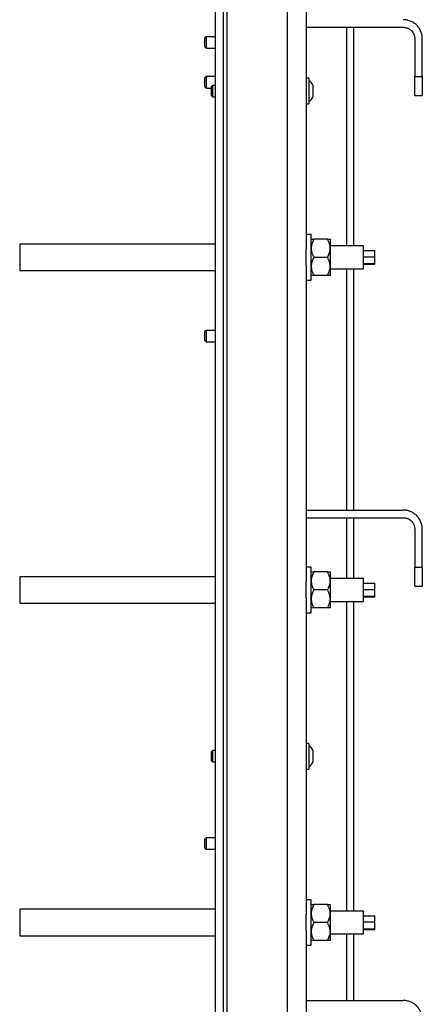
# Model space of a CAD drawing. Header units: millimetres. Extents: x -3787 to 418, y -511 to 3927.
# Tile 29 of 87: x -598 to -386, y 339 to 858. Entities that reach past the tile are written whole.
import ezdxf

# ---------------------------------------------------------------- set-up
doc = ezdxf.new("R2010")
doc.units = ezdxf.units.MM

msp = doc.modelspace()

# ---------------------------------------------------------------- linework, layer by layer
at = {"color": 7, "linetype": 'Continuous', "lineweight": 25}
for p, q in [((-488.89, 1742.81), (-488.89, 14.81)), ((-456.89, 7.81), (-456.89, 1745.81)), ((-494.89, 924.81), (-494.89, -30.19)), ((-490.69, 924.81), (-490.69, -30.19)), ((-446.89, 739.24), (-446.89, 901.18)), ((-446.89, 853.81), (-395.89, 853.81)), ((-421.89, 738.61), (-421.89, 853.81)), ((-499.78, 848.81), (-500.39, 848.19)), ((-494.89, 848.81), (-499.78, 848.81)), ((-499.78, 848.81), (-499.78, 842.81)), ((-389.89, 847.81), (-389.89, 827.81)), ((-385.89, 827.81), (-385.89, 847.81)), ((-500.39, 843.43), (-499.78, 842.81)), ((-499.78, 842.81), (-494.89, 842.81)), ((-499.78, 827.81), (-500.39, 827.19)), ((-494.89, 827.81), (-499.78, 827.81)), ((-499.78, 827.81), (-499.78, 821.81)), ((-445.69, 827.01), (-446.89, 827.01)), ((-389.89, 827.81), (-385.89, 827.81)), ((-500.39, 822.43), (-499.78, 821.81)), ((-499.78, 821.81), (-496.89, 821.81)), ((-496.28, 823.21), (-496.89, 822.59)), ((-494.89, 823.21), (-496.28, 823.21)), ((-496.28, 823.21), (-496.28, 817.21)), ((-496.89, 817.83), (-496.28, 817.21)), ((-496.28, 817.21), (-494.89, 817.21)), ((-389.89, 817.81), (-385.89, 817.81)), ((-446.89, 813.41), (-445.69, 813.41)), ((-444.39, 744.61), (-446.89, 744.61)), ((-435.86, 742.11), (-442.92, 742.11)), ((-494.89, 739.61), (-597.89, 739.61)), ((-597.89, 739.61), (-597.89, 725.61)), ((-416.89, 738.61), (-434.39, 738.61)), ((-435.86, 732.61), (-442.92, 732.61)), ((-416.89, 736.22), (-410.89, 736.22)), ((-416.89, 732.91), (-410.89, 732.91)), ((-410.89, 732.91), (-410.89, 736.22)), ((-410.89, 729.31), (-410.89, 732.91)), ((-434.39, 726.61), (-416.89, 726.61)), ((-421.89, 599.48), (-421.89, 726.61)), ((-416.89, 729.31), (-410.89, 729.31)), ((-416.89, 729), (-410.89, 729)), ((-416.89, 726.72), (-416.89, 726.73)), ((-410.89, 729), (-410.89, 729.31)), ((-597.89, 725.61), (-494.89, 725.61)), ((-446.89, 564.04), (-446.89, 725.98)), ((-435.86, 723.11), (-442.92, 723.11)), ((-446.89, 720.61), (-444.39, 720.61)), ((-499.78, 694.14), (-500.39, 693.52)), ((-494.89, 694.14), (-499.78, 694.14)), ((-499.78, 694.14), (-499.78, 688.14)), ((-500.39, 688.76), (-499.78, 688.14)), ((-499.78, 688.14), (-494.89, 688.14)), ((-446.89, 599.48), (-395.89, 599.48)), ((-446.89, 595.48), (-395.89, 595.48)), ((-421.89, 563.41), (-421.89, 595.48)), ((-389.89, 589.48), (-389.89, 569.48)), ((-385.89, 569.48), (-385.89, 589.48)), ((-444.39, 569.41), (-446.89, 569.41)), ((-435.86, 566.91), (-442.92, 566.91)), ((-389.89, 569.48), (-385.89, 569.48)), ((-494.89, 564.41), (-597.89, 564.41)), ((-597.89, 564.41), (-597.89, 550.41)), ((-416.89, 563.41), (-434.39, 563.41)), ((-416.89, 561.02), (-410.89, 561.02)), ((-410.89, 557.71), (-410.89, 561.02)), ((-435.86, 557.41), (-442.92, 557.41)), ((-416.89, 557.71), (-410.89, 557.71)), ((-410.89, 554.11), (-410.89, 557.71)), ((-389.89, 559.48), (-385.89, 559.48)), ((-597.89, 550.41), (-494.89, 550.41)), ((-446.89, 388.84), (-446.89, 550.78)), ((-434.39, 551.41), (-416.89, 551.41)), ((-421.89, 388.21), (-421.89, 551.41)), ((-416.89, 554.11), (-410.89, 554.11)), ((-416.89, 553.8), (-410.89, 553.8)), ((-416.89, 551.52), (-416.89, 551.53)), ((-410.89, 553.8), (-410.89, 554.11)), ((-446.89, 545.41), (-444.39, 545.41)), ((-435.86, 547.91), (-442.92, 547.91)), ((-496.28, 472.81), (-496.89, 472.19)), ((-494.89, 472.81), (-496.28, 472.81)), ((-496.28, 472.81), (-496.28, 466.81)), ((-445.69, 476.61), (-446.89, 476.61)), ((-496.89, 467.43), (-496.28, 466.81)), ((-496.28, 466.81), (-494.89, 466.81)), ((-446.89, 463.01), (-445.69, 463.01)), ((-499.78, 426.81), (-500.39, 426.19)), ((-494.89, 426.81), (-499.78, 426.81)), ((-499.78, 426.81), (-499.78, 420.81)), ((-500.39, 421.43), (-499.78, 420.81)), ((-499.78, 420.81), (-494.89, 420.81)), ((-444.39, 394.21), (-446.89, 394.21)), ((-494.89, 389.21), (-597.89, 389.21)), ((-597.89, 389.21), (-597.89, 375.21)), ((-435.86, 391.71), (-442.92, 391.71)), ((-416.89, 388.21), (-434.39, 388.21)), ((-416.89, 385.82), (-410.89, 385.82)), ((-410.89, 382.51), (-410.89, 385.82)), ((-435.86, 382.21), (-442.92, 382.21)), ((-416.89, 382.51), (-410.89, 382.51)), ((-416.89, 378.91), (-410.89, 378.91)), ((-410.89, 378.91), (-410.89, 382.51)), ((-410.89, 378.6), (-410.89, 378.91)), ((-597.89, 375.21), (-494.89, 375.21)), ((-446.89, 213.64), (-446.89, 375.58)), ((-434.39, 376.21), (-416.89, 376.21)), ((-421.89, 341.14), (-421.89, 376.21)), ((-416.89, 378.6), (-410.89, 378.6)), ((-416.89, 376.32), (-416.89, 376.33)), ((-446.89, 370.21), (-444.39, 370.21)), ((-435.86, 372.71), (-442.92, 372.71)), ((-446.89, 341.14), (-395.89, 341.14))]:
    msp.add_line(p, q, dxfattribs=at)
at = {"color": 8, "linetype": 'Continuous', "lineweight": 25}
for p, q in [((-425.89, 853.81), (-425.89, 738.61)), ((-425.89, 726.61), (-425.89, 599.48)), ((-425.89, 595.48), (-425.89, 563.41)), ((-425.89, 551.41), (-425.89, 388.21)), ((-425.89, 376.21), (-425.89, 341.14))]:
    msp.add_line(p, q, dxfattribs=at)
at = {"color": 7, "linetype": 'Continuous', "lineweight": 25}
for centre, start, end in [((-446.89, 822.58), 11.8162, 69.146), ((-446.89, 817.84), 290.884, 348.1728), ((-446.89, 472.18), 11.8162, 69.146), ((-446.89, 467.44), 290.884, 348.1728)]:
    msp.add_arc(centre, 3.37, start, end, dxfattribs=at)
for points, knots in [([(-385.89, 847.81), (-385.89, 847.91), (-385.89, 848.11), (-385.91, 848.42), (-385.93, 848.72), (-385.96, 849.03), (-386.01, 849.33), (-386.09, 849.85), (-386.27, 850.58), (-386.58, 851.51), (-387, 852.42), (-387.68, 853.59), (-388.77, 854.93), (-390.11, 856.02), (-391.28, 856.7), (-392.19, 857.12), (-393.12, 857.44), (-393.95, 857.63), (-394.67, 857.74), (-395.28, 857.8), (-395.69, 857.81), (-395.89, 857.81)], [0, 0, 0, 0, 0.019453, 0.038872, 0.058275, 0.077679, 0.097104, 0.116567, 0.178313, 0.240094, 0.304415, 0.368769, 0.500007, 0.631244, 0.695565, 0.75992, 0.821667, 0.883447, 0.922314, 0.961117, 1, 1, 1, 1]), ([(-395.89, 853.81), (-395.82, 853.81), (-395.67, 853.81), (-395.45, 853.79), (-395.23, 853.77), (-395.02, 853.75), (-394.68, 853.69), (-394.23, 853.58), (-393.67, 853.39), (-393.13, 853.15), (-392.42, 852.73), (-391.62, 852.08), (-390.97, 851.28), (-390.55, 850.57), (-390.31, 850.03), (-390.12, 849.47), (-390, 848.97), (-389.93, 848.54), (-389.9, 848.18), (-389.89, 847.93), (-389.89, 847.81)], [0, 0, 0, 0, 0.023335, 0.046628, 0.06991, 0.093212, 0.116565, 0.178301, 0.240092, 0.304402, 0.368768, 0.500006, 0.631244, 0.695553, 0.759919, 0.821655, 0.883446, 0.922309, 0.961112, 1, 1, 1, 1]), ([(-500.39, 843.43), (-500.39, 843.43), (-500.39, 843.49), (-500.39, 843.73), (-500.39, 843.9), (-500.39, 844.34), (-500.39, 844.61), (-500.39, 845.19), (-500.39, 845.5), (-500.39, 846.12), (-500.39, 846.43), (-500.39, 847.01), (-500.39, 847.27), (-500.39, 847.72), (-500.39, 847.89), (-500.39, 848.13), (-500.39, 848.19), (-500.39, 848.19)], [0, 0, 0, 0, 0.125, 0.125, 0.25, 0.25, 0.375, 0.375, 0.5, 0.5, 0.625, 0.625, 0.75, 0.75, 0.875, 0.875, 1, 1, 1, 1]), ([(-500.39, 822.43), (-500.39, 822.43), (-500.39, 822.49), (-500.39, 822.73), (-500.39, 822.9), (-500.39, 823.34), (-500.39, 823.61), (-500.39, 824.19), (-500.39, 824.5), (-500.39, 825.12), (-500.39, 825.43), (-500.39, 826.01), (-500.39, 826.27), (-500.39, 826.72), (-500.39, 826.89), (-500.39, 827.13), (-500.39, 827.19), (-500.39, 827.19)], [0, 0, 0, 0, 0.125, 0.125, 0.25, 0.25, 0.375, 0.375, 0.5, 0.5, 0.625, 0.625, 0.75, 0.75, 0.875, 0.875, 1, 1, 1, 1]), ([(-445.69, 827.01), (-445.69, 827.01), (-445.69, 826.83), (-445.69, 826.15), (-445.69, 825.65), (-445.69, 824.39), (-445.69, 823.63), (-445.69, 821.99), (-445.69, 821.1), (-445.69, 819.32), (-445.69, 818.43), (-445.69, 816.78), (-445.69, 816.03), (-445.69, 814.77), (-445.69, 814.27), (-445.69, 813.59), (-445.69, 813.41), (-445.69, 813.41)], [0, 0, 0, 0, 0.125, 0.125, 0.25, 0.25, 0.375, 0.375, 0.5, 0.5, 0.625, 0.625, 0.75, 0.75, 0.875, 0.875, 1, 1, 1, 1]), ([(-389.89, 817.81), (-389.89, 817.81), (-389.89, 817.81), (-389.89, 817.83), (-389.89, 817.85), (-389.89, 817.88), (-389.89, 817.92), (-389.89, 818.01), (-389.89, 818.18), (-389.89, 818.5), (-389.89, 818.91), (-389.89, 819.6), (-389.89, 820.69), (-389.89, 822.03), (-389.89, 823.2), (-389.89, 824.11), (-389.89, 825.04), (-389.89, 825.87), (-389.89, 826.59), (-389.89, 827.2), (-389.89, 827.61), (-389.89, 827.81)], [0, 0, 0, 0, 0.019453, 0.038872, 0.058275, 0.077679, 0.097104, 0.116567, 0.178313, 0.240094, 0.304415, 0.368769, 0.500007, 0.631244, 0.695565, 0.75992, 0.821667, 0.883447, 0.922314, 0.961117, 1, 1, 1, 1]), ([(-385.89, 827.81), (-385.89, 826.5), (-385.89, 825.19), (-385.89, 822.77), (-385.89, 821.66), (-385.89, 819.81), (-385.89, 819.07), (-385.89, 818.07), (-385.89, 817.81), (-385.89, 817.81)], [0, 0, 0, 0, 0.25, 0.25, 0.5, 0.5, 0.75, 0.75, 1, 1, 1, 1]), ([(-496.89, 817.83), (-496.89, 817.83), (-496.89, 817.89), (-496.89, 818.13), (-496.89, 818.3), (-496.89, 818.74), (-496.89, 819.01), (-496.89, 819.59), (-496.89, 819.9), (-496.89, 820.52), (-496.89, 820.83), (-496.89, 821.41), (-496.89, 821.67), (-496.89, 822.12), (-496.89, 822.29), (-496.89, 822.53), (-496.89, 822.59), (-496.89, 822.59)], [0, 0, 0, 0, 0.125, 0.125, 0.25, 0.25, 0.375, 0.375, 0.5, 0.5, 0.625, 0.625, 0.75, 0.75, 0.875, 0.875, 1, 1, 1, 1]), ([(-443.59, 823.27), (-443.59, 823.27), (-443.59, 821.9), (-443.59, 818.52), (-443.59, 817.15), (-443.59, 817.15)], [0, 0, 0, 0, 0.5, 0.5, 1, 1, 1, 1]), ([(-444.39, 735.04), (-444.39, 735.8), (-444.39, 737.32), (-444.39, 739.4), (-444.39, 741.22), (-444.39, 742.7), (-444.39, 743.8), (-444.39, 744.49), (-444.39, 744.56), (-444.39, 744.6)], [0, 0, 0, 0, 0.14367, 0.287339, 0.431009, 0.574679, 0.718348, 0.862018, 1, 1, 1, 1]), ([(-442.92, 742.11), (-442.99, 742), (-443.11, 741.77), (-443.29, 741.44), (-443.45, 741.11), (-443.61, 740.78), (-443.75, 740.45), (-443.87, 740.12), (-444.02, 739.71), (-444.16, 739.2), (-444.28, 738.65), (-444.35, 738.18), (-444.38, 737.77), (-444.39, 737.5), (-444.39, 737.36)], [0, 0, 0, 0, 0.075954, 0.15025, 0.223017, 0.294394, 0.364535, 0.433606, 0.501788, 0.62778, 0.751437, 0.834899, 0.917554, 1, 1, 1, 1]), ([(-444.39, 742.11), (-444.39, 742.11), (-444.39, 742.11), (-444.38, 742.11), (-444.35, 742.11), (-444.32, 742.11), (-444.27, 742.11), (-444.16, 742.11), (-443.99, 742.11), (-443.78, 742.11), (-443.53, 742.11), (-443.25, 742.11), (-443.03, 742.11), (-442.92, 742.11)], [0, 0, 0, 0, 0.050324, 0.100597, 0.150956, 0.201537, 0.252473, 0.375657, 0.501384, 0.62054, 0.742805, 0.869044, 1, 1, 1, 1]), ([(-434.39, 737.36), (-434.39, 737.44), (-434.39, 737.6), (-434.41, 737.84), (-434.43, 738.09), (-434.46, 738.33), (-434.51, 738.7), (-434.62, 739.2), (-434.79, 739.8), (-435.01, 740.38), (-435.25, 740.95), (-435.54, 741.53), (-435.75, 741.91), (-435.86, 742.11)], [0, 0, 0, 0, 0.048847, 0.097698, 0.146681, 0.195921, 0.245541, 0.372283, 0.501379, 0.620543, 0.742811, 0.869049, 1, 1, 1, 1]), ([(-435.86, 742.11), (-435.8, 742.11), (-435.67, 742.11), (-435.49, 742.11), (-435.33, 742.11), (-435.18, 742.11), (-435.04, 742.11), (-434.91, 742.11), (-434.76, 742.11), (-434.61, 742.11), (-434.5, 742.11), (-434.43, 742.11), (-434.4, 742.11), (-434.39, 742.11), (-434.39, 742.11)], [0, 0, 0, 0, 0.075958, 0.150258, 0.223026, 0.294404, 0.364543, 0.433612, 0.50179, 0.630049, 0.756002, 0.837959, 0.919102, 1, 1, 1, 1]), ([(-434.39, 742.11), (-434.39, 742.11), (-434.39, 742), (-434.39, 741.57), (-434.39, 741.25), (-434.39, 740.84)], [0, 0, 0, 0, 0.5, 0.5, 1, 1, 1, 1]), ([(-447.05, 735.04), (-447.04, 735.15), (-447.03, 735.36), (-447.02, 735.68), (-447.01, 735.99), (-446.99, 736.3), (-446.98, 736.61), (-446.96, 736.91), (-446.95, 737.29), (-446.93, 737.74), (-446.91, 738.26), (-446.89, 738.76), (-446.89, 739.08), (-446.89, 739.24)], [0, 0, 0, 0, 0.071037, 0.142013, 0.212981, 0.283992, 0.355099, 0.426354, 0.497808, 0.623726, 0.749209, 0.874539, 1, 1, 1, 1]), ([(-444.39, 737.36), (-444.39, 737.28), (-444.39, 737.11), (-444.38, 736.86), (-444.35, 736.61), (-444.32, 736.36), (-444.27, 735.99), (-444.16, 735.5), (-443.99, 734.91), (-443.78, 734.33), (-443.53, 733.76), (-443.25, 733.19), (-443.03, 732.8), (-442.92, 732.61)], [0, 0, 0, 0, 0.050324, 0.100597, 0.150956, 0.201537, 0.252473, 0.375657, 0.501384, 0.62054, 0.742805, 0.869044, 1, 1, 1, 1]), ([(-435.86, 732.61), (-435.8, 732.72), (-435.67, 732.94), (-435.49, 733.28), (-435.33, 733.61), (-435.18, 733.94), (-435.04, 734.27), (-434.91, 734.59), (-434.76, 735.01), (-434.61, 735.53), (-434.5, 736.08), (-434.43, 736.55), (-434.4, 736.96), (-434.39, 737.23), (-434.39, 737.36)], [0, 0, 0, 0, 0.075958, 0.150258, 0.223026, 0.294404, 0.364543, 0.433612, 0.50179, 0.630049, 0.756002, 0.837959, 0.919102, 1, 1, 1, 1]), ([(-434.39, 740.84), (-434.39, 740.42), (-434.39, 739.91), (-434.39, 738.74), (-434.39, 738.08), (-434.39, 737.36)], [0, 0, 0, 0, 0.5, 0.5, 1, 1, 1, 1]), ([(-434.39, 737.36), (-434.39, 736.64), (-434.39, 735.87), (-434.39, 734.27), (-434.39, 733.44), (-434.39, 731.78), (-434.39, 730.95), (-434.39, 729.35), (-434.39, 728.58), (-434.39, 727.86)], [0, 0, 0, 0, 0.25, 0.25, 0.5, 0.5, 0.75, 0.75, 1, 1, 1, 1]), ([(-416.89, 726.73), (-416.89, 726.98), (-416.89, 727.48), (-416.89, 729.24), (-416.89, 731.45), (-416.89, 733.86), (-416.89, 736.08), (-416.89, 737.72), (-416.89, 738.59), (-416.89, 738.52), (-416.89, 738.49)], [0, 0, 0, 0, 0.133689, 0.267379, 0.401068, 0.534758, 0.668447, 0.802137, 0.935826, 1, 1, 1, 1]), ([(-446.89, 725.98), (-446.89, 726.07), (-446.89, 726.26), (-446.9, 726.55), (-446.9, 726.84), (-446.91, 727.14), (-446.93, 727.44), (-446.94, 727.75), (-446.96, 728.32), (-447.01, 729.18), (-447.05, 730.33), (-447.09, 731.5), (-447.1, 732.49), (-447.09, 733.28), (-447.08, 733.87), (-447.07, 734.46), (-447.05, 734.85), (-447.05, 735.04)], [0, 0, 0, 0, 0.035687, 0.07133, 0.106955, 0.142592, 0.178266, 0.214008, 0.249843, 0.375292, 0.500288, 0.624959, 0.749359, 0.811964, 0.8745, 0.937126, 1, 1, 1, 1]), ([(-444.39, 720.62), (-444.39, 720.62), (-444.39, 720.54), (-444.39, 720.82), (-444.39, 721.48), (-444.39, 722.62), (-444.39, 724.14), (-444.39, 725.98), (-444.39, 728.07), (-444.39, 730.34), (-444.39, 732.71), (-444.39, 734.26), (-444.39, 735.04)], [0, 0, 0, 0, 0.00438, 0.115004, 0.225629, 0.336253, 0.446878, 0.557502, 0.668127, 0.778751, 0.889376, 1, 1, 1, 1]), ([(-442.92, 732.61), (-442.99, 732.5), (-443.11, 732.27), (-443.29, 731.94), (-443.45, 731.61), (-443.6, 731.28), (-443.74, 730.95), (-443.87, 730.63), (-444.01, 730.21), (-444.16, 729.7), (-444.28, 729.16), (-444.35, 728.68), (-444.38, 728.27), (-444.39, 728), (-444.39, 727.86)], [0, 0, 0, 0, 0.075762, 0.149875, 0.222467, 0.293675, 0.363652, 0.432563, 0.500587, 0.626397, 0.749823, 0.833812, 0.917, 1, 1, 1, 1]), ([(-434.39, 727.86), (-434.39, 727.94), (-434.39, 728.1), (-434.41, 728.34), (-434.43, 728.58), (-434.46, 728.83), (-434.51, 729.19), (-434.62, 729.69), (-434.79, 730.29), (-435, 730.88), (-435.25, 731.45), (-435.53, 732.03), (-435.75, 732.41), (-435.86, 732.61)], [0, 0, 0, 0, 0.048666, 0.097338, 0.146139, 0.195194, 0.244625, 0.370865, 0.499433, 0.619047, 0.741782, 0.868515, 1, 1, 1, 1]), ([(-444.39, 727.86), (-444.39, 727.78), (-444.39, 727.61), (-444.38, 727.36), (-444.35, 727.12), (-444.32, 726.87), (-444.27, 726.5), (-444.16, 726.01), (-443.99, 725.42), (-443.78, 724.84), (-443.53, 724.27), (-443.25, 723.69), (-443.03, 723.3), (-442.92, 723.11)], [0, 0, 0, 0, 0.050022, 0.099993, 0.15005, 0.200324, 0.250946, 0.374002, 0.499586, 0.619158, 0.741854, 0.86855, 1, 1, 1, 1]), ([(-435.86, 723.11), (-435.8, 723.22), (-435.67, 723.44), (-435.49, 723.78), (-435.33, 724.11), (-435.18, 724.44), (-435.04, 724.76), (-434.91, 725.09), (-434.77, 725.51), (-434.62, 726.03), (-434.5, 726.58), (-434.43, 727.05), (-434.4, 727.46), (-434.39, 727.72), (-434.39, 727.86)], [0, 0, 0, 0, 0.075743, 0.1498371, 0.2224085, 0.2935961, 0.3635519, 0.4324411, 0.500442, 0.6290656, 0.7553666, 0.8375402, 0.9188936, 1, 1, 1, 1]), ([(-434.39, 727.86), (-434.39, 727.14), (-434.39, 726.48), (-434.39, 725.31), (-434.39, 724.8), (-434.39, 723.97), (-434.39, 723.65), (-434.39, 723.22), (-434.39, 723.11), (-434.39, 723.11)], [0, 0, 0, 0, 0.25, 0.25, 0.5, 0.5, 0.75, 0.75, 1, 1, 1, 1]), ([(-442.92, 723.11), (-442.99, 723.11), (-443.11, 723.11), (-443.29, 723.11), (-443.45, 723.11), (-443.61, 723.11), (-443.75, 723.11), (-443.87, 723.11), (-444.02, 723.11), (-444.16, 723.11), (-444.28, 723.11), (-444.35, 723.11), (-444.38, 723.11), (-444.39, 723.11), (-444.39, 723.11)], [0, 0, 0, 0, 0.075954, 0.15025, 0.223017, 0.294394, 0.364535, 0.433606, 0.501788, 0.62778, 0.751437, 0.834899, 0.917554, 1, 1, 1, 1]), ([(-434.39, 723.11), (-434.39, 723.11), (-434.39, 723.11), (-434.41, 723.11), (-434.43, 723.11), (-434.46, 723.11), (-434.51, 723.11), (-434.62, 723.11), (-434.79, 723.11), (-435.01, 723.11), (-435.25, 723.11), (-435.54, 723.11), (-435.75, 723.11), (-435.86, 723.11)], [0, 0, 0, 0, 0.048847, 0.097698, 0.146681, 0.195921, 0.245541, 0.372283, 0.501379, 0.620543, 0.742811, 0.869049, 1, 1, 1, 1]), ([(-500.39, 688.76), (-500.39, 688.76), (-500.39, 688.82), (-500.39, 689.06), (-500.39, 689.24), (-500.39, 689.68), (-500.39, 689.94), (-500.39, 690.52), (-500.39, 690.83), (-500.39, 691.45), (-500.39, 691.77), (-500.39, 692.34), (-500.39, 692.61), (-500.39, 693.05), (-500.39, 693.23), (-500.39, 693.46), (-500.39, 693.53), (-500.39, 693.53)], [0, 0, 0, 0, 0.125, 0.125, 0.25, 0.25, 0.375, 0.375, 0.5, 0.5, 0.625, 0.625, 0.75, 0.75, 0.875, 0.875, 1, 1, 1, 1]), ([(-385.89, 589.48), (-385.89, 589.58), (-385.89, 589.78), (-385.91, 590.09), (-385.93, 590.39), (-385.96, 590.69), (-386.01, 590.99), (-386.09, 591.51), (-386.27, 592.24), (-386.58, 593.18), (-387, 594.08), (-387.68, 595.26), (-388.77, 596.6), (-390.11, 597.68), (-391.28, 598.37), (-392.19, 598.78), (-393.12, 599.1), (-393.95, 599.3), (-394.67, 599.41), (-395.28, 599.47), (-395.69, 599.47), (-395.89, 599.48)], [0, 0, 0, 0, 0.019453, 0.038872, 0.058275, 0.077679, 0.097104, 0.116567, 0.178313, 0.240094, 0.304415, 0.368769, 0.500007, 0.631244, 0.695565, 0.75992, 0.821667, 0.883447, 0.922314, 0.961117, 1, 1, 1, 1]), ([(-395.89, 595.48), (-395.82, 595.48), (-395.67, 595.47), (-395.45, 595.46), (-395.23, 595.44), (-395.02, 595.41), (-394.68, 595.36), (-394.23, 595.25), (-393.67, 595.06), (-393.13, 594.81), (-392.42, 594.4), (-391.62, 593.75), (-390.97, 592.95), (-390.55, 592.24), (-390.31, 591.7), (-390.12, 591.14), (-390, 590.64), (-389.93, 590.21), (-389.9, 589.84), (-389.89, 589.6), (-389.89, 589.48)], [0, 0, 0, 0, 0.023335, 0.046628, 0.06991, 0.093212, 0.116565, 0.178301, 0.240092, 0.304402, 0.368768, 0.500006, 0.631244, 0.695553, 0.759919, 0.821655, 0.883446, 0.922309, 0.961112, 1, 1, 1, 1]), ([(-444.39, 559.84), (-444.39, 560.6), (-444.39, 562.12), (-444.39, 564.2), (-444.39, 566.02), (-444.39, 567.5), (-444.39, 568.6), (-444.39, 569.29), (-444.39, 569.36), (-444.39, 569.4)], [0, 0, 0, 0, 0.14367, 0.287339, 0.431009, 0.574679, 0.718348, 0.862018, 1, 1, 1, 1]), ([(-442.92, 566.91), (-442.99, 566.8), (-443.11, 566.57), (-443.29, 566.24), (-443.45, 565.91), (-443.61, 565.58), (-443.75, 565.25), (-443.87, 564.92), (-444.02, 564.51), (-444.16, 564), (-444.28, 563.45), (-444.35, 562.98), (-444.38, 562.57), (-444.39, 562.3), (-444.39, 562.16)], [0, 0, 0, 0, 0.075954, 0.15025, 0.223017, 0.294394, 0.364535, 0.433606, 0.501788, 0.62778, 0.751437, 0.834899, 0.917554, 1, 1, 1, 1]), ([(-444.39, 566.91), (-444.39, 566.91), (-444.39, 566.91), (-444.38, 566.91), (-444.35, 566.91), (-444.32, 566.91), (-444.27, 566.91), (-444.16, 566.91), (-443.99, 566.91), (-443.78, 566.91), (-443.53, 566.91), (-443.25, 566.91), (-443.03, 566.91), (-442.92, 566.91)], [0, 0, 0, 0, 0.0503239, 0.1005969, 0.150956, 0.2015369, 0.2524728, 0.3756568, 0.5013838, 0.6205403, 0.7428055, 0.8690441, 1, 1, 1, 1]), ([(-434.39, 562.16), (-434.39, 562.24), (-434.39, 562.4), (-434.41, 562.64), (-434.43, 562.89), (-434.46, 563.13), (-434.51, 563.5), (-434.62, 564), (-434.79, 564.6), (-435.01, 565.18), (-435.25, 565.75), (-435.54, 566.33), (-435.75, 566.71), (-435.86, 566.91)], [0, 0, 0, 0, 0.048847, 0.097698, 0.146681, 0.195921, 0.245541, 0.372283, 0.501379, 0.620543, 0.742811, 0.869049, 1, 1, 1, 1]), ([(-435.86, 566.91), (-435.8, 566.91), (-435.67, 566.91), (-435.49, 566.91), (-435.33, 566.91), (-435.18, 566.91), (-435.04, 566.91), (-434.91, 566.91), (-434.76, 566.91), (-434.61, 566.91), (-434.5, 566.91), (-434.43, 566.91), (-434.4, 566.91), (-434.39, 566.91), (-434.39, 566.91)], [0, 0, 0, 0, 0.0759584, 0.1502581, 0.2230264, 0.2944037, 0.3645433, 0.433612, 0.50179, 0.6300486, 0.7560024, 0.8379594, 0.9191022, 1, 1, 1, 1]), ([(-434.39, 566.91), (-434.39, 566.91), (-434.39, 566.8), (-434.39, 566.37), (-434.39, 566.05), (-434.39, 565.64)], [0, 0, 0, 0, 0.5, 0.5, 1, 1, 1, 1]), ([(-434.39, 565.64), (-434.39, 565.22), (-434.39, 564.71), (-434.39, 563.54), (-434.39, 562.88), (-434.39, 562.16)], [0, 0, 0, 0, 0.5, 0.5, 1, 1, 1, 1]), ([(-389.89, 559.48), (-389.89, 559.48), (-389.89, 559.48), (-389.89, 559.49), (-389.89, 559.52), (-389.89, 559.55), (-389.89, 559.59), (-389.89, 559.68), (-389.89, 559.85), (-389.89, 560.17), (-389.89, 560.58), (-389.89, 561.27), (-389.89, 562.35), (-389.89, 563.69), (-389.89, 564.87), (-389.89, 565.78), (-389.89, 566.71), (-389.89, 567.54), (-389.89, 568.26), (-389.89, 568.87), (-389.89, 569.27), (-389.89, 569.48)], [0, 0, 0, 0, 0.019453, 0.038872, 0.058275, 0.077679, 0.097104, 0.116567, 0.178313, 0.240094, 0.304415, 0.368769, 0.500007, 0.631244, 0.695565, 0.75992, 0.821667, 0.883447, 0.922314, 0.961117, 1, 1, 1, 1]), ([(-385.89, 569.48), (-385.89, 568.17), (-385.89, 566.86), (-385.89, 564.44), (-385.89, 563.33), (-385.89, 561.48), (-385.89, 560.74), (-385.89, 559.74), (-385.89, 559.48), (-385.89, 559.48)], [0, 0, 0, 0, 0.25, 0.25, 0.5, 0.5, 0.75, 0.75, 1, 1, 1, 1]), ([(-447.05, 559.84), (-447.04, 559.95), (-447.03, 560.16), (-447.02, 560.48), (-447.01, 560.79), (-446.99, 561.1), (-446.98, 561.41), (-446.96, 561.71), (-446.95, 562.09), (-446.93, 562.54), (-446.91, 563.06), (-446.89, 563.56), (-446.89, 563.88), (-446.89, 564.04)], [0, 0, 0, 0, 0.0710367, 0.1420129, 0.2129807, 0.2839922, 0.3550994, 0.426354, 0.4978075, 0.6237256, 0.7492086, 0.874539, 1, 1, 1, 1]), ([(-444.39, 562.16), (-444.39, 562.08), (-444.39, 561.91), (-444.38, 561.66), (-444.35, 561.41), (-444.32, 561.16), (-444.27, 560.79), (-444.16, 560.3), (-443.99, 559.71), (-443.78, 559.13), (-443.53, 558.56), (-443.25, 557.99), (-443.03, 557.6), (-442.92, 557.41)], [0, 0, 0, 0, 0.050324, 0.100597, 0.150956, 0.201537, 0.252473, 0.375657, 0.501384, 0.62054, 0.742805, 0.869044, 1, 1, 1, 1]), ([(-435.86, 557.41), (-435.8, 557.52), (-435.67, 557.74), (-435.49, 558.08), (-435.33, 558.41), (-435.18, 558.74), (-435.04, 559.07), (-434.91, 559.39), (-434.76, 559.81), (-434.61, 560.33), (-434.5, 560.88), (-434.43, 561.35), (-434.4, 561.76), (-434.39, 562.03), (-434.39, 562.16)], [0, 0, 0, 0, 0.0759584, 0.1502581, 0.2230264, 0.2944037, 0.3645433, 0.433612, 0.50179, 0.6300486, 0.7560024, 0.8379594, 0.9191022, 1, 1, 1, 1]), ([(-434.39, 562.16), (-434.39, 561.44), (-434.39, 560.67), (-434.39, 559.07), (-434.39, 558.24), (-434.39, 556.58), (-434.39, 555.75), (-434.39, 554.15), (-434.39, 553.38), (-434.39, 552.66)], [0, 0, 0, 0, 0.25, 0.25, 0.5, 0.5, 0.75, 0.75, 1, 1, 1, 1]), ([(-416.89, 551.53), (-416.89, 551.78), (-416.89, 552.28), (-416.89, 554.04), (-416.89, 556.25), (-416.89, 558.66), (-416.89, 560.88), (-416.89, 562.52), (-416.89, 563.39), (-416.89, 563.32), (-416.89, 563.29)], [0, 0, 0, 0, 0.1336895, 0.2673789, 0.4010684, 0.5347579, 0.6684473, 0.8021368, 0.9358263, 1, 1, 1, 1]), ([(-446.89, 550.78), (-446.89, 550.87), (-446.89, 551.06), (-446.9, 551.35), (-446.9, 551.64), (-446.91, 551.94), (-446.93, 552.24), (-446.94, 552.55), (-446.96, 553.12), (-447.01, 553.98), (-447.05, 555.13), (-447.09, 556.3), (-447.1, 557.29), (-447.09, 558.08), (-447.08, 558.67), (-447.07, 559.26), (-447.05, 559.65), (-447.05, 559.84)], [0, 0, 0, 0, 0.035687, 0.07133, 0.106955, 0.142592, 0.178266, 0.214008, 0.249843, 0.375292, 0.500288, 0.624959, 0.749359, 0.811964, 0.8745, 0.937126, 1, 1, 1, 1]), ([(-444.39, 545.42), (-444.39, 545.42), (-444.39, 545.34), (-444.39, 545.62), (-444.39, 546.28), (-444.39, 547.42), (-444.39, 548.94), (-444.39, 550.78), (-444.39, 552.87), (-444.39, 555.14), (-444.39, 557.51), (-444.39, 559.06), (-444.39, 559.84)], [0, 0, 0, 0, 0.00438, 0.115004, 0.225629, 0.336253, 0.446878, 0.557502, 0.668127, 0.778751, 0.889376, 1, 1, 1, 1]), ([(-442.92, 557.41), (-442.99, 557.3), (-443.11, 557.07), (-443.29, 556.74), (-443.45, 556.41), (-443.6, 556.08), (-443.74, 555.75), (-443.87, 555.43), (-444.01, 555.01), (-444.16, 554.5), (-444.28, 553.96), (-444.35, 553.48), (-444.38, 553.07), (-444.39, 552.8), (-444.39, 552.66)], [0, 0, 0, 0, 0.0757619, 0.1498752, 0.2224665, 0.2936747, 0.3636518, 0.4325632, 0.5005872, 0.626397, 0.7498225, 0.8338118, 0.9170005, 1, 1, 1, 1]), ([(-434.39, 552.66), (-434.39, 552.74), (-434.39, 552.9), (-434.41, 553.14), (-434.43, 553.38), (-434.46, 553.63), (-434.51, 553.99), (-434.62, 554.49), (-434.79, 555.09), (-435, 555.68), (-435.25, 556.25), (-435.53, 556.83), (-435.75, 557.21), (-435.86, 557.41)], [0, 0, 0, 0, 0.048666, 0.097338, 0.146139, 0.195194, 0.244625, 0.370865, 0.499433, 0.619047, 0.741782, 0.868515, 1, 1, 1, 1]), ([(-444.39, 552.66), (-444.39, 552.58), (-444.39, 552.41), (-444.38, 552.16), (-444.35, 551.92), (-444.32, 551.67), (-444.27, 551.3), (-444.16, 550.81), (-443.99, 550.22), (-443.78, 549.64), (-443.53, 549.07), (-443.25, 548.49), (-443.03, 548.1), (-442.92, 547.91)], [0, 0, 0, 0, 0.050022, 0.099993, 0.15005, 0.200324, 0.250946, 0.374002, 0.499586, 0.619158, 0.741854, 0.86855, 1, 1, 1, 1]), ([(-435.86, 547.91), (-435.8, 548.02), (-435.67, 548.24), (-435.49, 548.58), (-435.33, 548.91), (-435.18, 549.24), (-435.04, 549.56), (-434.91, 549.89), (-434.77, 550.31), (-434.62, 550.83), (-434.5, 551.38), (-434.43, 551.85), (-434.4, 552.26), (-434.39, 552.52), (-434.39, 552.66)], [0, 0, 0, 0, 0.075743, 0.1498371, 0.2224085, 0.2935961, 0.3635519, 0.4324411, 0.500442, 0.6290656, 0.7553666, 0.8375402, 0.9188936, 1, 1, 1, 1]), ([(-434.39, 552.66), (-434.39, 551.94), (-434.39, 551.28), (-434.39, 550.11), (-434.39, 549.6), (-434.39, 548.77), (-434.39, 548.45), (-434.39, 548.02), (-434.39, 547.91), (-434.39, 547.91)], [0, 0, 0, 0, 0.25, 0.25, 0.5, 0.5, 0.75, 0.75, 1, 1, 1, 1]), ([(-442.92, 547.91), (-442.99, 547.91), (-443.11, 547.91), (-443.29, 547.91), (-443.45, 547.91), (-443.61, 547.91), (-443.75, 547.91), (-443.87, 547.91), (-444.02, 547.91), (-444.16, 547.91), (-444.28, 547.91), (-444.35, 547.91), (-444.38, 547.91), (-444.39, 547.91), (-444.39, 547.91)], [0, 0, 0, 0, 0.075954, 0.15025, 0.223017, 0.294394, 0.364535, 0.433606, 0.501788, 0.62778, 0.751437, 0.834899, 0.917554, 1, 1, 1, 1]), ([(-434.39, 547.91), (-434.39, 547.91), (-434.39, 547.91), (-434.41, 547.91), (-434.43, 547.91), (-434.46, 547.91), (-434.51, 547.91), (-434.62, 547.91), (-434.79, 547.91), (-435.01, 547.91), (-435.25, 547.91), (-435.54, 547.91), (-435.75, 547.91), (-435.86, 547.91)], [0, 0, 0, 0, 0.048847, 0.097698, 0.146681, 0.195921, 0.245541, 0.372283, 0.501379, 0.620543, 0.742811, 0.869049, 1, 1, 1, 1]), ([(-496.89, 467.43), (-496.89, 467.43), (-496.89, 467.49), (-496.89, 467.73), (-496.89, 467.9), (-496.89, 468.34), (-496.89, 468.61), (-496.89, 469.19), (-496.89, 469.5), (-496.89, 470.12), (-496.89, 470.43), (-496.89, 471.01), (-496.89, 471.27), (-496.89, 471.72), (-496.89, 471.89), (-496.89, 472.13), (-496.89, 472.19), (-496.89, 472.19)], [0, 0, 0, 0, 0.125, 0.125, 0.25, 0.25, 0.375, 0.375, 0.5, 0.5, 0.625, 0.625, 0.75, 0.75, 0.875, 0.875, 1, 1, 1, 1]), ([(-445.69, 476.61), (-445.69, 476.61), (-445.69, 476.43), (-445.69, 475.75), (-445.69, 475.25), (-445.69, 473.99), (-445.69, 473.23), (-445.69, 471.59), (-445.69, 470.7), (-445.69, 468.92), (-445.69, 468.03), (-445.69, 466.38), (-445.69, 465.63), (-445.69, 464.37), (-445.69, 463.87), (-445.69, 463.19), (-445.69, 463.01), (-445.69, 463.01)], [0, 0, 0, 0, 0.125, 0.125, 0.25, 0.25, 0.375, 0.375, 0.5, 0.5, 0.625, 0.625, 0.75, 0.75, 0.875, 0.875, 1, 1, 1, 1]), ([(-443.59, 472.87), (-443.59, 472.87), (-443.59, 471.5), (-443.59, 468.12), (-443.59, 466.75), (-443.59, 466.75)], [0, 0, 0, 0, 0.5, 0.5, 1, 1, 1, 1]), ([(-500.39, 421.43), (-500.39, 421.43), (-500.39, 421.49), (-500.39, 421.73), (-500.39, 421.9), (-500.39, 422.34), (-500.39, 422.61), (-500.39, 423.19), (-500.39, 423.5), (-500.39, 424.12), (-500.39, 424.43), (-500.39, 425.01), (-500.39, 425.27), (-500.39, 425.72), (-500.39, 425.89), (-500.39, 426.13), (-500.39, 426.19), (-500.39, 426.19)], [0, 0, 0, 0, 0.125, 0.125, 0.25, 0.25, 0.375, 0.375, 0.5, 0.5, 0.625, 0.625, 0.75, 0.75, 0.875, 0.875, 1, 1, 1, 1]), ([(-444.39, 384.64), (-444.39, 385.4), (-444.39, 386.92), (-444.39, 389), (-444.39, 390.82), (-444.39, 392.3), (-444.39, 393.4), (-444.39, 394.09), (-444.39, 394.16), (-444.39, 394.2)], [0, 0, 0, 0, 0.14367, 0.287339, 0.431009, 0.574679, 0.718348, 0.862018, 1, 1, 1, 1]), ([(-442.92, 391.71), (-442.99, 391.6), (-443.11, 391.37), (-443.29, 391.04), (-443.45, 390.71), (-443.61, 390.38), (-443.75, 390.05), (-443.87, 389.72), (-444.02, 389.31), (-444.16, 388.8), (-444.28, 388.25), (-444.35, 387.78), (-444.38, 387.37), (-444.39, 387.1), (-444.39, 386.96)], [0, 0, 0, 0, 0.075954, 0.15025, 0.223017, 0.294394, 0.364535, 0.433606, 0.501788, 0.62778, 0.751437, 0.834899, 0.917554, 1, 1, 1, 1]), ([(-444.39, 391.71), (-444.39, 391.71), (-444.39, 391.71), (-444.38, 391.71), (-444.35, 391.71), (-444.32, 391.71), (-444.27, 391.71), (-444.16, 391.71), (-443.99, 391.71), (-443.78, 391.71), (-443.53, 391.71), (-443.25, 391.71), (-443.03, 391.71), (-442.92, 391.71)], [0, 0, 0, 0, 0.050324, 0.100597, 0.150956, 0.201537, 0.252473, 0.375657, 0.501384, 0.62054, 0.742805, 0.869044, 1, 1, 1, 1]), ([(-434.39, 386.96), (-434.39, 387.04), (-434.39, 387.2), (-434.41, 387.44), (-434.43, 387.69), (-434.46, 387.93), (-434.51, 388.3), (-434.62, 388.8), (-434.79, 389.4), (-435.01, 389.98), (-435.25, 390.55), (-435.54, 391.13), (-435.75, 391.51), (-435.86, 391.71)], [0, 0, 0, 0, 0.048847, 0.097698, 0.146681, 0.195921, 0.245541, 0.372283, 0.501379, 0.620543, 0.742811, 0.869049, 1, 1, 1, 1]), ([(-435.86, 391.71), (-435.8, 391.71), (-435.67, 391.71), (-435.49, 391.71), (-435.33, 391.71), (-435.18, 391.71), (-435.04, 391.71), (-434.91, 391.71), (-434.76, 391.71), (-434.61, 391.71), (-434.5, 391.71), (-434.43, 391.71), (-434.4, 391.71), (-434.39, 391.71), (-434.39, 391.71)], [0, 0, 0, 0, 0.075958, 0.150258, 0.223026, 0.294404, 0.364543, 0.433612, 0.50179, 0.630049, 0.756002, 0.837959, 0.919102, 1, 1, 1, 1]), ([(-434.39, 391.71), (-434.39, 391.71), (-434.39, 391.6), (-434.39, 391.17), (-434.39, 390.85), (-434.39, 390.44)], [0, 0, 0, 0, 0.5, 0.5, 1, 1, 1, 1]), ([(-434.39, 390.44), (-434.39, 390.02), (-434.39, 389.51), (-434.39, 388.34), (-434.39, 387.68), (-434.39, 386.96)], [0, 0, 0, 0, 0.5, 0.5, 1, 1, 1, 1]), ([(-446.89, 375.58), (-446.89, 375.67), (-446.89, 375.86), (-446.9, 376.15), (-446.9, 376.44), (-446.91, 376.74), (-446.93, 377.04), (-446.94, 377.35), (-446.96, 377.92), (-447.01, 378.78), (-447.05, 379.93), (-447.09, 381.1), (-447.1, 382.09), (-447.09, 382.88), (-447.08, 383.47), (-447.07, 384.06), (-447.05, 384.45), (-447.05, 384.64)], [0, 0, 0, 0, 0.035687, 0.07133, 0.106955, 0.142592, 0.178266, 0.214008, 0.249843, 0.375292, 0.500288, 0.624959, 0.749359, 0.811964, 0.8745, 0.937126, 1, 1, 1, 1]), ([(-447.05, 384.64), (-447.04, 384.75), (-447.03, 384.96), (-447.02, 385.28), (-447.01, 385.59), (-446.99, 385.9), (-446.98, 386.21), (-446.96, 386.51), (-446.95, 386.89), (-446.93, 387.34), (-446.91, 387.86), (-446.89, 388.36), (-446.89, 388.68), (-446.89, 388.84)], [0, 0, 0, 0, 0.071037, 0.142013, 0.212981, 0.283992, 0.355099, 0.426354, 0.497808, 0.623726, 0.749209, 0.874539, 1, 1, 1, 1]), ([(-444.39, 386.96), (-444.39, 386.88), (-444.39, 386.71), (-444.38, 386.46), (-444.35, 386.21), (-444.32, 385.96), (-444.27, 385.59), (-444.16, 385.1), (-443.99, 384.51), (-443.78, 383.93), (-443.53, 383.36), (-443.25, 382.79), (-443.03, 382.4), (-442.92, 382.21)], [0, 0, 0, 0, 0.050324, 0.100597, 0.150956, 0.201537, 0.252473, 0.375657, 0.501384, 0.62054, 0.742805, 0.869044, 1, 1, 1, 1]), ([(-444.39, 370.22), (-444.39, 370.22), (-444.39, 370.14), (-444.39, 370.42), (-444.39, 371.08), (-444.39, 372.22), (-444.39, 373.74), (-444.39, 375.58), (-444.39, 377.67), (-444.39, 379.94), (-444.39, 382.31), (-444.39, 383.86), (-444.39, 384.64)], [0, 0, 0, 0, 0.00438, 0.115004, 0.225629, 0.336253, 0.446878, 0.557502, 0.668127, 0.778751, 0.889376, 1, 1, 1, 1]), ([(-435.86, 382.21), (-435.8, 382.32), (-435.67, 382.54), (-435.49, 382.88), (-435.33, 383.21), (-435.18, 383.54), (-435.04, 383.87), (-434.91, 384.19), (-434.76, 384.61), (-434.61, 385.13), (-434.5, 385.68), (-434.43, 386.15), (-434.4, 386.56), (-434.39, 386.83), (-434.39, 386.96)], [0, 0, 0, 0, 0.075958, 0.150258, 0.223026, 0.294404, 0.364543, 0.433612, 0.50179, 0.630049, 0.756002, 0.837959, 0.919102, 1, 1, 1, 1]), ([(-434.39, 386.96), (-434.39, 386.24), (-434.39, 385.47), (-434.39, 383.87), (-434.39, 383.04), (-434.39, 381.38), (-434.39, 380.55), (-434.39, 378.95), (-434.39, 378.18), (-434.39, 377.46)], [0, 0, 0, 0, 0.25, 0.25, 0.5, 0.5, 0.75, 0.75, 1, 1, 1, 1]), ([(-416.89, 376.33), (-416.89, 376.58), (-416.89, 377.08), (-416.89, 378.84), (-416.89, 381.05), (-416.89, 383.46), (-416.89, 385.68), (-416.89, 387.32), (-416.89, 388.19), (-416.89, 388.12), (-416.89, 388.09)], [0, 0, 0, 0, 0.133689, 0.267379, 0.401068, 0.534758, 0.668447, 0.802137, 0.935826, 1, 1, 1, 1]), ([(-442.92, 382.21), (-442.99, 382.1), (-443.11, 381.87), (-443.29, 381.54), (-443.45, 381.21), (-443.6, 380.88), (-443.74, 380.55), (-443.87, 380.23), (-444.01, 379.81), (-444.16, 379.3), (-444.28, 378.76), (-444.35, 378.28), (-444.38, 377.87), (-444.39, 377.6), (-444.39, 377.46)], [0, 0, 0, 0, 0.075762, 0.149875, 0.222467, 0.293675, 0.363652, 0.432563, 0.500587, 0.626397, 0.749823, 0.833812, 0.917, 1, 1, 1, 1]), ([(-434.39, 377.46), (-434.39, 377.54), (-434.39, 377.7), (-434.41, 377.94), (-434.43, 378.18), (-434.46, 378.43), (-434.51, 378.79), (-434.62, 379.29), (-434.79, 379.89), (-435, 380.48), (-435.25, 381.05), (-435.53, 381.63), (-435.75, 382.01), (-435.86, 382.21)], [0, 0, 0, 0, 0.048666, 0.097338, 0.146139, 0.195194, 0.244625, 0.370865, 0.499433, 0.619047, 0.741782, 0.868515, 1, 1, 1, 1]), ([(-444.39, 377.46), (-444.39, 377.38), (-444.39, 377.21), (-444.38, 376.96), (-444.35, 376.72), (-444.32, 376.47), (-444.27, 376.1), (-444.16, 375.61), (-443.99, 375.02), (-443.78, 374.44), (-443.53, 373.87), (-443.25, 373.29), (-443.03, 372.9), (-442.92, 372.71)], [0, 0, 0, 0, 0.0500218, 0.0999934, 0.1500497, 0.2003237, 0.2509465, 0.374002, 0.4995857, 0.6191579, 0.7418542, 0.8685505, 1, 1, 1, 1]), ([(-435.86, 372.71), (-435.8, 372.82), (-435.67, 373.04), (-435.49, 373.38), (-435.33, 373.71), (-435.18, 374.04), (-435.04, 374.36), (-434.91, 374.69), (-434.77, 375.11), (-434.62, 375.63), (-434.5, 376.18), (-434.43, 376.65), (-434.4, 377.06), (-434.39, 377.32), (-434.39, 377.46)], [0, 0, 0, 0, 0.075743, 0.1498371, 0.2224085, 0.2935961, 0.3635519, 0.4324411, 0.500442, 0.6290656, 0.7553666, 0.8375402, 0.9188936, 1, 1, 1, 1]), ([(-434.39, 377.46), (-434.39, 376.74), (-434.39, 376.08), (-434.39, 374.91), (-434.39, 374.4), (-434.39, 373.57), (-434.39, 373.25), (-434.39, 372.82), (-434.39, 372.71), (-434.39, 372.71)], [0, 0, 0, 0, 0.25, 0.25, 0.5, 0.5, 0.75, 0.75, 1, 1, 1, 1]), ([(-442.92, 372.71), (-442.99, 372.71), (-443.11, 372.71), (-443.29, 372.71), (-443.45, 372.71), (-443.61, 372.71), (-443.75, 372.71), (-443.87, 372.71), (-444.02, 372.71), (-444.16, 372.71), (-444.28, 372.71), (-444.35, 372.71), (-444.38, 372.71), (-444.39, 372.71), (-444.39, 372.71)], [0, 0, 0, 0, 0.075954, 0.15025, 0.223017, 0.294394, 0.364535, 0.433606, 0.501788, 0.62778, 0.751437, 0.834899, 0.917554, 1, 1, 1, 1]), ([(-434.39, 372.71), (-434.39, 372.71), (-434.39, 372.71), (-434.41, 372.71), (-434.43, 372.71), (-434.46, 372.71), (-434.51, 372.71), (-434.62, 372.71), (-434.79, 372.71), (-435.01, 372.71), (-435.25, 372.71), (-435.54, 372.71), (-435.75, 372.71), (-435.86, 372.71)], [0, 0, 0, 0, 0.048847, 0.097698, 0.146681, 0.195921, 0.245541, 0.372283, 0.501379, 0.620543, 0.742811, 0.869049, 1, 1, 1, 1]), ([(-385.89, 331.14), (-385.89, 331.24), (-385.89, 331.45), (-385.91, 331.75), (-385.93, 332.06), (-385.96, 332.36), (-386.01, 332.66), (-386.09, 333.18), (-386.27, 333.91), (-386.58, 334.84), (-387, 335.75), (-387.68, 336.93), (-388.77, 338.26), (-390.11, 339.35), (-391.28, 340.04), (-392.19, 340.45), (-393.12, 340.77), (-393.95, 340.96), (-394.67, 341.07), (-395.28, 341.13), (-395.69, 341.14), (-395.89, 341.14)], [0, 0, 0, 0, 0.019453, 0.038872, 0.058275, 0.077679, 0.097104, 0.116567, 0.178313, 0.240094, 0.304415, 0.368769, 0.500007, 0.631244, 0.695565, 0.75992, 0.821667, 0.883447, 0.922314, 0.961117, 1, 1, 1, 1])]:
    msp.add_open_spline(points, degree=3, knots=knots, dxfattribs=at)

doc.saveas('drawing.dxf')
